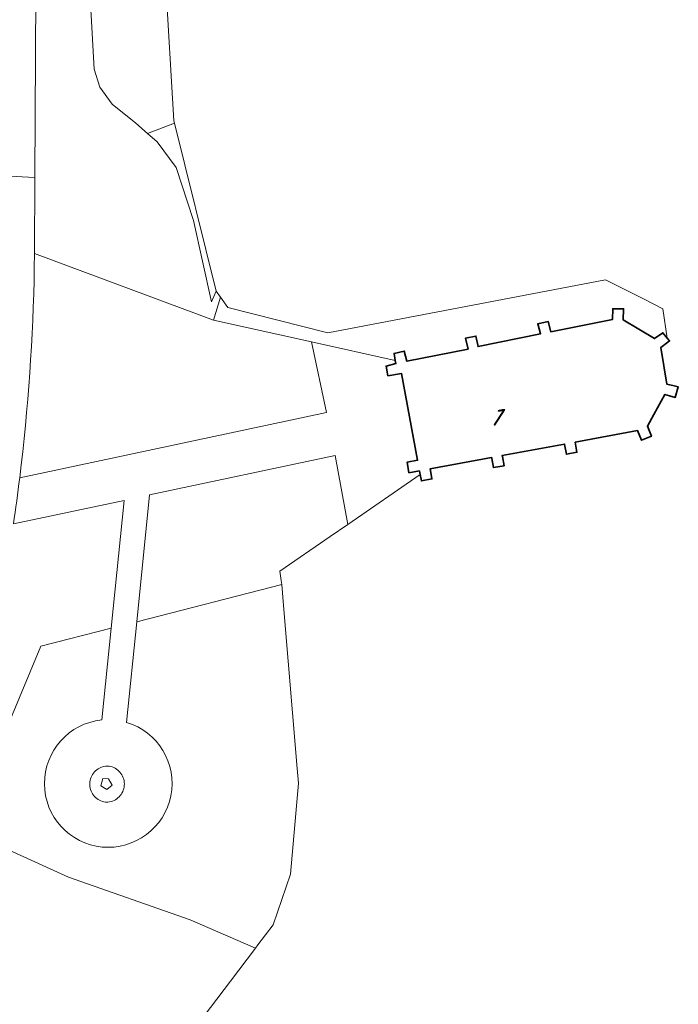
# Model space of a CAD drawing. Extents: x 184422 to 188298, y 343471 to 350189.
# Tile 234 of 256: x 185933 to 185963, y 348133 to 348178. Entities that reach past the tile are written whole.
import ezdxf
from ezdxf.enums import TextEntityAlignment as Align

# ---------------------------------------------------------------- set-up
doc = ezdxf.new("R2010")
doc.units = 0
for name, color, linetype, lineweight in [('B-WA-GR-BEPLANTING_CULTUUR_HEESTERS-GV', 252, 'Continuous', 18), ('B-WA-GR-GRAS-GV', 252, 'Continuous', 13), ('B-WA-GW-TALUD_KRUIN-G', 252, 'Continuous', 18), ('B-WA-OG-TERREIN_CULTUURSCHEIDING-GV', 252, 'Continuous', 18), ('B-WA-OG-TERREIN_ERF-GV', 252, 'Continuous', 18), ('B-WA-OG-WEG-GV', 252, 'Continuous', 18), ('B-WA-VH-VERHARDING_ASFALT-GV', 252, 'Continuous', 18), ('B-WA-VH-VERHARDING_BETONSTRAATSTEEN-GV', 252, 'Continuous', 18), ('B-WA-VH-VERHARDING_GESLOTEN-GV', 252, 'Continuous', 18), ('B-WA-VH-VERHARDING_HALFVERHARDING_GRIND-GV', 252, 'Continuous', 18), ('B-WA-VH-VERHARDING_SIERBESTRATING-GV', 252, 'Continuous', 18), ('B-WE-OG-BEBOUWING-GV', 250, 'Continuous', 35), ('B-WE-OG-BEBOUWING-T18', 10, 'Continuous', 18)]:
    doc.layers.add(name, color=color, linetype=linetype, lineweight=lineweight)
doc.styles.add('NLCS-ISO-M500-T18', font='NLCS-ISO.ttf', dxfattribs={"height": 0.9})

msp = doc.modelspace()

# ---------------------------------------------------------------- linework, layer by layer
at = {"layer": 'B-WA-GR-BEPLANTING_CULTUUR_HEESTERS-GV', "flags": 128}
for points in [[(185930.383, 348141.364), (185935.162, 348139.189), (185940.719, 348137.244), (185943.701, 348135.956), (185943.812, 348136.103), (185944.506, 348137.017), (185945.1, 348138.757), (185945.294, 348139.326), (185945.664, 348143.496), (185945.608, 348144.157), (185944.977, 348151.599), (185944.896, 348152.555), (185938.272, 348150.861), (185937.811, 348146.266)], [(185930.383, 348141.364), (185935.162, 348139.189), (185940.719, 348137.244), (185943.701, 348135.956), (185943.812, 348136.103), (185944.506, 348137.017), (185945.1, 348138.757), (185945.294, 348139.326), (185945.664, 348143.496), (185945.608, 348144.157), (185944.977, 348151.599), (185944.896, 348152.555), (185938.272, 348150.861), (185937.811, 348146.266)], [(185930.383, 348141.364), (185935.162, 348139.189), (185940.719, 348137.244), (185943.701, 348135.956), (185943.812, 348136.103), (185944.506, 348137.017), (185945.1, 348138.757), (185945.294, 348139.326), (185945.664, 348143.496), (185945.608, 348144.157), (185944.977, 348151.599), (185944.896, 348152.555), (185938.272, 348150.861), (185937.811, 348146.266)], [(185936.672, 348146.374), (185937.102, 348150.562), (185933.89, 348149.741), (185930.383, 348141.364)], [(185936.672, 348146.374), (185937.102, 348150.562), (185933.89, 348149.741), (185930.383, 348141.364)], [(185936.672, 348146.374), (185937.102, 348150.562), (185933.89, 348149.741), (185930.383, 348141.364)]]:
    msp.add_lwpolyline(points, dxfattribs=at)
at = {"layer": 'B-WA-GR-BEPLANTING_CULTUUR_HEESTERS-GV'}
msp.add_lwpolyline([(185937.811, 348146.266, -10.089994), (185936.672, 348146.374)], format="xyb", dxfattribs=at)
msp.add_lwpolyline([(185937.811, 348146.266, -10.089994), (185936.672, 348146.374)], format="xyb", dxfattribs=at)
msp.add_lwpolyline([(185937.811, 348146.266, -10.089994), (185936.672, 348146.374)], format="xyb", dxfattribs=at)
at = {"layer": 'B-WA-GR-GRAS-GV', "flags": 128}
for points in [[(185935.669, 348187.806), (185936.328, 348176.085), (185936.582, 348175.265), (185937.145, 348174.489), (185938.23, 348173.62), (185938.773, 348173.152), (185940.003, 348173.629), (185939.976, 348173.736), (185939.207, 348186.595)], [(185935.669, 348187.806), (185936.328, 348176.085), (185936.582, 348175.265), (185937.145, 348174.489), (185938.23, 348173.62), (185938.773, 348173.152), (185940.003, 348173.629), (185939.976, 348173.736), (185939.207, 348186.595)], [(185935.669, 348187.806), (185936.328, 348176.085), (185936.582, 348175.265), (185937.145, 348174.489), (185938.23, 348173.62), (185938.773, 348173.152), (185940.003, 348173.629), (185939.976, 348173.736), (185939.207, 348186.595)], [(185939.207, 348186.595), (185939.976, 348173.736), (185940.003, 348173.629), (185941.904, 348165.96), (185942.101, 348165.678), (185942.431, 348165.206), (185947.001, 348164.047), (185959.696, 348166.477), (185961.431, 348165.598), (185962.317, 348165.149), (185962.512, 348163.814), (185962.621, 348163.683), (185962.54, 348163.623), (185962.212, 348163.38), (185962.49, 348161.709), (185962.832, 348161.625), (185963.017, 348161.579), (185962.874, 348161.101), (185962.617, 348161.178), (185962.405, 348161.241), (185961.899, 348160.32), (185961.604, 348159.784), (185961.791, 348159.331), (185961.338, 348159.144), (185961.155, 348159.588), (185958.305, 348159.053), (185958.388, 348158.6), (185957.906, 348158.511), (185957.824, 348158.96), (185957.821, 348158.974), (185954.969, 348158.448), (185954.977, 348158.405), (185955.054, 348157.986), (185954.572, 348157.897), (185954.496, 348158.311), (185954.487, 348158.359), (185951.674, 348157.841), (185951.688, 348157.764), (185951.76, 348157.379), (185951.278, 348157.29), (185951.226, 348157.577), (185947.922, 348155.307), (185947.104, 348154.745), (185944.817, 348153.172), (185944.872, 348152.743), (185944.896, 348152.555), (185944.977, 348151.599), (185945.608, 348144.157), (185945.664, 348143.496), (185945.294, 348139.326), (185945.1, 348138.757), (185944.506, 348137.017), (185943.812, 348136.103), (185943.701, 348135.956), (185942.56, 348134.454), (185937.702, 348128.056)], [(185939.207, 348186.595), (185939.976, 348173.736), (185940.003, 348173.629), (185941.904, 348165.96), (185942.101, 348165.678), (185942.431, 348165.206), (185947.001, 348164.047), (185959.696, 348166.477), (185961.431, 348165.598), (185962.317, 348165.149), (185962.512, 348163.814), (185962.621, 348163.683), (185962.54, 348163.623), (185962.212, 348163.38), (185962.49, 348161.709), (185962.832, 348161.625), (185963.017, 348161.579), (185962.874, 348161.101), (185962.617, 348161.178), (185962.405, 348161.241), (185961.899, 348160.32), (185961.604, 348159.784), (185961.791, 348159.331), (185961.338, 348159.144), (185961.155, 348159.588), (185958.305, 348159.053), (185958.388, 348158.6), (185957.906, 348158.511), (185957.824, 348158.96), (185957.821, 348158.974), (185954.969, 348158.448), (185954.977, 348158.405), (185955.054, 348157.986), (185954.572, 348157.897), (185954.496, 348158.311), (185954.487, 348158.359), (185951.674, 348157.841), (185951.688, 348157.764), (185951.76, 348157.379), (185951.278, 348157.29), (185951.226, 348157.577), (185947.922, 348155.307), (185947.104, 348154.745), (185944.817, 348153.172), (185944.872, 348152.743), (185944.896, 348152.555), (185944.977, 348151.599), (185945.608, 348144.157), (185945.664, 348143.496), (185945.294, 348139.326), (185945.1, 348138.757), (185944.506, 348137.017), (185943.812, 348136.103), (185943.701, 348135.956), (185942.56, 348134.454), (185937.702, 348128.056)], [(185939.207, 348186.595), (185939.976, 348173.736), (185940.003, 348173.629), (185941.904, 348165.96), (185942.101, 348165.678), (185942.431, 348165.206), (185947.001, 348164.047), (185959.696, 348166.477), (185961.431, 348165.598), (185962.317, 348165.149), (185962.512, 348163.814), (185962.621, 348163.683), (185962.54, 348163.623), (185962.212, 348163.38), (185962.49, 348161.709), (185962.832, 348161.625), (185963.017, 348161.579), (185962.874, 348161.101), (185962.617, 348161.178), (185962.405, 348161.241), (185961.899, 348160.32), (185961.604, 348159.784), (185961.791, 348159.331), (185961.338, 348159.144), (185961.155, 348159.588), (185958.305, 348159.053), (185958.388, 348158.6), (185957.906, 348158.511), (185957.824, 348158.96), (185957.821, 348158.974), (185954.969, 348158.448), (185954.977, 348158.405), (185955.054, 348157.986), (185954.572, 348157.897), (185954.496, 348158.311), (185954.487, 348158.359), (185951.674, 348157.841), (185951.688, 348157.764), (185951.76, 348157.379), (185951.278, 348157.29), (185951.226, 348157.577), (185947.922, 348155.307), (185947.104, 348154.745), (185944.817, 348153.172), (185944.872, 348152.743), (185944.896, 348152.555), (185944.977, 348151.599), (185945.608, 348144.157), (185945.664, 348143.496), (185945.294, 348139.326), (185945.1, 348138.757), (185944.506, 348137.017), (185943.812, 348136.103), (185943.701, 348135.956), (185942.56, 348134.454), (185937.702, 348128.056)]]:
    msp.add_lwpolyline(points, dxfattribs=at)
msp.add_lwpolyline([(185941.904, 348165.96), (185940.003, 348173.629), (185938.773, 348173.152), (185939.209, 348172.776), (185940.07, 348171.595), (185940.871, 348169.175), (185941.694, 348165.464)], close=True, dxfattribs=at)
msp.add_lwpolyline([(185941.904, 348165.96), (185940.003, 348173.629), (185938.773, 348173.152), (185939.209, 348172.776), (185940.07, 348171.595), (185940.871, 348169.175), (185941.694, 348165.464)], close=True, dxfattribs=at)
msp.add_lwpolyline([(185941.904, 348165.96), (185940.003, 348173.629), (185938.773, 348173.152), (185939.209, 348172.776), (185940.07, 348171.595), (185940.871, 348169.175), (185941.694, 348165.464)], close=True, dxfattribs=at)
at = {"layer": 'B-WA-GW-TALUD_KRUIN-G', "flags": 128}
msp.add_lwpolyline([(185941.778, 348164.636), (185946.26, 348163.639), (185950.087, 348162.787), (185950.029, 348163.109), (185950.497, 348163.215), (185950.619, 348162.752), (185953.409, 348163.312), (185953.287, 348163.802), (185953.771, 348163.906), (185953.866, 348163.426), (185956.727, 348164.01), (185956.597, 348164.465), (185957.073, 348164.569), (185957.186, 348164.101), (185960.013, 348164.664), (185960.025, 348165.153), (185960.514, 348165.15), (185960.502, 348164.645), (185961.927, 348163.792), (185962.309, 348164.059), (185962.512, 348163.814)], dxfattribs=at)
msp.add_lwpolyline([(185941.778, 348164.636), (185946.26, 348163.639), (185950.087, 348162.787), (185950.029, 348163.109), (185950.497, 348163.215), (185950.619, 348162.752), (185953.409, 348163.312), (185953.287, 348163.802), (185953.771, 348163.906), (185953.866, 348163.426), (185956.727, 348164.01), (185956.597, 348164.465), (185957.073, 348164.569), (185957.186, 348164.101), (185960.013, 348164.664), (185960.025, 348165.153), (185960.514, 348165.15), (185960.502, 348164.645), (185961.927, 348163.792), (185962.309, 348164.059), (185962.512, 348163.814)], dxfattribs=at)
msp.add_lwpolyline([(185941.778, 348164.636), (185946.26, 348163.639), (185950.087, 348162.787), (185950.029, 348163.109), (185950.497, 348163.215), (185950.619, 348162.752), (185953.409, 348163.312), (185953.287, 348163.802), (185953.771, 348163.906), (185953.866, 348163.426), (185956.727, 348164.01), (185956.597, 348164.465), (185957.073, 348164.569), (185957.186, 348164.101), (185960.013, 348164.664), (185960.025, 348165.153), (185960.514, 348165.15), (185960.502, 348164.645), (185961.927, 348163.792), (185962.309, 348164.059), (185962.512, 348163.814)], dxfattribs=at)
at = {"layer": 'B-WA-OG-TERREIN_CULTUURSCHEIDING-GV', "flags": 128}
for points in [[(185938.272, 348150.861), (185944.896, 348152.555), (185944.872, 348152.743), (185944.817, 348153.172), (185947.104, 348154.745), (185947.922, 348155.307), (185947.342, 348158.455), (185938.853, 348156.657)], [(185938.272, 348150.861), (185944.896, 348152.555), (185944.872, 348152.743), (185944.817, 348153.172), (185947.104, 348154.745), (185947.922, 348155.307), (185947.342, 348158.455), (185938.853, 348156.657)], [(185938.272, 348150.861), (185944.896, 348152.555), (185944.872, 348152.743), (185944.817, 348153.172), (185947.104, 348154.745), (185947.922, 348155.307), (185947.342, 348158.455), (185938.853, 348156.657)], [(185937.614, 348127.971), (185937.631, 348127.963), (185937.702, 348128.056), (185942.56, 348134.454), (185943.701, 348135.956), (185940.719, 348137.244), (185935.162, 348139.189), (185930.383, 348141.364), (185926.941, 348133.141), (185936.612, 348128.46), (185937.052, 348128.247)], [(185937.614, 348127.971), (185937.631, 348127.963), (185937.702, 348128.056), (185942.56, 348134.454), (185943.701, 348135.956), (185940.719, 348137.244), (185935.162, 348139.189), (185930.383, 348141.364), (185926.941, 348133.141), (185936.612, 348128.46), (185937.052, 348128.247)], [(185937.614, 348127.971), (185937.631, 348127.963), (185937.702, 348128.056), (185942.56, 348134.454), (185943.701, 348135.956), (185940.719, 348137.244), (185935.162, 348139.189), (185930.383, 348141.364), (185926.941, 348133.141), (185936.612, 348128.46), (185937.052, 348128.247)]]:
    msp.add_lwpolyline(points, close=True, dxfattribs=at)
at = {"layer": 'B-WA-OG-TERREIN_ERF-GV', "flags": 128}
msp.add_lwpolyline([(185942.101, 348165.678), (185941.778, 348164.636), (185946.26, 348163.639), (185950.087, 348162.787), (185950.029, 348163.109), (185950.497, 348163.215), (185950.619, 348162.752), (185953.409, 348163.312), (185953.287, 348163.802), (185953.771, 348163.906), (185953.866, 348163.426), (185956.727, 348164.01), (185956.597, 348164.465), (185957.073, 348164.569), (185957.186, 348164.101), (185960.013, 348164.664), (185960.025, 348165.153), (185960.514, 348165.15), (185960.502, 348164.645), (185961.927, 348163.792), (185962.309, 348164.059), (185962.512, 348163.814), (185962.317, 348165.149), (185961.431, 348165.598), (185959.696, 348166.477), (185947.001, 348164.047), (185942.431, 348165.206)], close=True, dxfattribs=at)
msp.add_lwpolyline([(185942.101, 348165.678), (185941.778, 348164.636), (185946.26, 348163.639), (185950.087, 348162.787), (185950.029, 348163.109), (185950.497, 348163.215), (185950.619, 348162.752), (185953.409, 348163.312), (185953.287, 348163.802), (185953.771, 348163.906), (185953.866, 348163.426), (185956.727, 348164.01), (185956.597, 348164.465), (185957.073, 348164.569), (185957.186, 348164.101), (185960.013, 348164.664), (185960.025, 348165.153), (185960.514, 348165.15), (185960.502, 348164.645), (185961.927, 348163.792), (185962.309, 348164.059), (185962.512, 348163.814), (185962.317, 348165.149), (185961.431, 348165.598), (185959.696, 348166.477), (185947.001, 348164.047), (185942.431, 348165.206)], close=True, dxfattribs=at)
msp.add_lwpolyline([(185942.101, 348165.678), (185941.778, 348164.636), (185946.26, 348163.639), (185950.087, 348162.787), (185950.029, 348163.109), (185950.497, 348163.215), (185950.619, 348162.752), (185953.409, 348163.312), (185953.287, 348163.802), (185953.771, 348163.906), (185953.866, 348163.426), (185956.727, 348164.01), (185956.597, 348164.465), (185957.073, 348164.569), (185957.186, 348164.101), (185960.013, 348164.664), (185960.025, 348165.153), (185960.514, 348165.15), (185960.502, 348164.645), (185961.927, 348163.792), (185962.309, 348164.059), (185962.512, 348163.814), (185962.317, 348165.149), (185961.431, 348165.598), (185959.696, 348166.477), (185947.001, 348164.047), (185942.431, 348165.206)], close=True, dxfattribs=at)
at = {"layer": 'B-WA-OG-WEG-GV', "flags": 128}
for points in [[(185935.372, 348202.123), (185933.821, 348200.62), (185933.742, 348193.543), (185933.62, 348171.148), (185933.601, 348167.671), (185941.778, 348164.636), (185942.101, 348165.678)], [(185935.372, 348202.123), (185933.821, 348200.62), (185933.742, 348193.543), (185933.62, 348171.148), (185933.601, 348167.671), (185941.778, 348164.636), (185942.101, 348165.678)], [(185935.372, 348202.123), (185933.821, 348200.62), (185933.742, 348193.543), (185933.62, 348171.148), (185933.601, 348167.671), (185941.778, 348164.636), (185942.101, 348165.678)], [(185942.101, 348165.678), (185941.904, 348165.96), (185941.694, 348165.464), (185940.871, 348169.175), (185940.07, 348171.595), (185939.209, 348172.776), (185938.773, 348173.152), (185938.23, 348173.62), (185937.145, 348174.489), (185936.582, 348175.265), (185936.328, 348176.085), (185935.669, 348187.806)], [(185942.101, 348165.678), (185941.904, 348165.96), (185941.694, 348165.464), (185940.871, 348169.175), (185940.07, 348171.595), (185939.209, 348172.776), (185938.773, 348173.152), (185938.23, 348173.62), (185937.145, 348174.489), (185936.582, 348175.265), (185936.328, 348176.085), (185935.669, 348187.806)], [(185942.101, 348165.678), (185941.904, 348165.96), (185941.694, 348165.464), (185940.871, 348169.175), (185940.07, 348171.595), (185939.209, 348172.776), (185938.773, 348173.152), (185938.23, 348173.62), (185937.145, 348174.489), (185936.582, 348175.265), (185936.328, 348176.085), (185935.669, 348187.806)], [(185923.562, 348132.8), (185926.331, 348131.683), (185926.941, 348133.141), (185930.383, 348141.364), (185933.89, 348149.741), (185937.102, 348150.562), (185937.701, 348156.391), (185932.642, 348155.326)], [(185923.562, 348132.8), (185926.331, 348131.683), (185926.941, 348133.141), (185930.383, 348141.364), (185933.89, 348149.741), (185937.102, 348150.562), (185937.701, 348156.391), (185932.642, 348155.326)], [(185923.562, 348132.8), (185926.331, 348131.683), (185926.941, 348133.141), (185930.383, 348141.364), (185933.89, 348149.741), (185937.102, 348150.562), (185937.701, 348156.391), (185932.642, 348155.326)]]:
    msp.add_lwpolyline(points, dxfattribs=at)
at = {"layer": 'B-WA-VH-VERHARDING_ASFALT-GV', "flags": 128}
for points in [[(185932.425, 348208.329), (185932.183, 348171.22), (185933.62, 348171.148), (185933.742, 348193.543), (185933.821, 348200.62), (185933.988, 348211.102)], [(185932.425, 348208.329), (185932.183, 348171.22), (185933.62, 348171.148), (185933.742, 348193.543), (185933.821, 348200.62), (185933.988, 348211.102)], [(185932.425, 348208.329), (185932.183, 348171.22), (185933.62, 348171.148), (185933.742, 348193.543), (185933.821, 348200.62), (185933.988, 348211.102)], [(185933.594, 348167.033), (185933.601, 348167.671), (185933.62, 348171.148), (185932.183, 348171.22), (185932.017, 348163.051), (185931.451, 348156.477)], [(185933.594, 348167.033), (185933.601, 348167.671), (185933.62, 348171.148), (185932.183, 348171.22), (185932.017, 348163.051), (185931.451, 348156.477)], [(185933.594, 348167.033), (185933.601, 348167.671), (185933.62, 348171.148), (185932.183, 348171.22), (185932.017, 348163.051), (185931.451, 348156.477)]]:
    msp.add_lwpolyline(points, dxfattribs=at)
at = {"layer": 'B-WA-VH-VERHARDING_ASFALT-GV'}
for points in [[(185932.926, 348157.428, 0.02644), (185933.594, 348167.033)], [(185932.926, 348157.428, 0.02644), (185933.594, 348167.033)], [(185932.926, 348157.428, 0.02644), (185933.594, 348167.033)], [(185932.642, 348155.326, 0.005733), (185932.926, 348157.428)], [(185932.642, 348155.326, 0.005733), (185932.926, 348157.428)], [(185932.642, 348155.326, 0.005733), (185932.926, 348157.428)]]:
    msp.add_lwpolyline(points, format="xyb", dxfattribs=at)
at = {"layer": 'B-WA-VH-VERHARDING_BETONSTRAATSTEEN-GV', "flags": 128}
for points in [[(185937.811, 348146.266), (185938.272, 348150.861), (185938.853, 348156.657), (185947.342, 348158.455), (185947.922, 348155.307), (185951.226, 348157.577), (185951.211, 348157.657), (185951.193, 348157.752), (185950.711, 348157.664), (185950.622, 348158.145), (185951.104, 348158.234), (185950.374, 348162.195), (185949.746, 348162.093), (185949.665, 348162.533), (185950.112, 348162.646), (185950.087, 348162.787), (185946.26, 348163.639), (185946.951, 348160.418), (185932.926, 348157.428)], [(185937.811, 348146.266), (185938.272, 348150.861), (185938.853, 348156.657), (185947.342, 348158.455), (185947.922, 348155.307), (185951.226, 348157.577), (185951.211, 348157.657), (185951.193, 348157.752), (185950.711, 348157.664), (185950.622, 348158.145), (185951.104, 348158.234), (185950.374, 348162.195), (185949.746, 348162.093), (185949.665, 348162.533), (185950.112, 348162.646), (185950.087, 348162.787), (185946.26, 348163.639), (185946.951, 348160.418), (185932.926, 348157.428)], [(185937.811, 348146.266), (185938.272, 348150.861), (185938.853, 348156.657), (185947.342, 348158.455), (185947.922, 348155.307), (185951.226, 348157.577), (185951.211, 348157.657), (185951.193, 348157.752), (185950.711, 348157.664), (185950.622, 348158.145), (185951.104, 348158.234), (185950.374, 348162.195), (185949.746, 348162.093), (185949.665, 348162.533), (185950.112, 348162.646), (185950.087, 348162.787), (185946.26, 348163.639), (185946.951, 348160.418), (185932.926, 348157.428)], [(185932.642, 348155.326), (185937.701, 348156.391), (185937.102, 348150.562)], [(185932.642, 348155.326), (185937.701, 348156.391), (185937.102, 348150.562)], [(185932.642, 348155.326), (185937.701, 348156.391), (185937.102, 348150.562)], [(185937.102, 348150.562), (185936.672, 348146.374)], [(185937.102, 348150.562), (185936.672, 348146.374)], [(185937.102, 348150.562), (185936.672, 348146.374)]]:
    msp.add_lwpolyline(points, dxfattribs=at)
at = {"layer": 'B-WA-VH-VERHARDING_BETONSTRAATSTEEN-GV'}
for points in [[(185932.926, 348157.428, -0.005733), (185932.642, 348155.326)], [(185932.926, 348157.428, -0.005733), (185932.642, 348155.326)], [(185932.926, 348157.428, -0.005733), (185932.642, 348155.326)], [(185936.672, 348146.374, 10.089994), (185937.811, 348146.266)], [(185936.672, 348146.374, 10.089994), (185937.811, 348146.266)], [(185936.672, 348146.374, 10.089994), (185937.811, 348146.266)]]:
    msp.add_lwpolyline(points, format="xyb", dxfattribs=at)
at = {"layer": 'B-WA-VH-VERHARDING_BETONSTRAATSTEEN-GV', "flags": 128}
msp.add_lwpolyline([(185936.886, 348142.617), (185936.847, 348142.621), (185936.776, 348142.634), (185936.706, 348142.652), (185936.639, 348142.677), (185936.573, 348142.708), (185936.511, 348142.744), (185936.452, 348142.785), (185936.396, 348142.832), (185936.345, 348142.883), (185936.299, 348142.938), (185936.258, 348142.997), (185936.222, 348143.06), (185936.191, 348143.125), (185936.166, 348143.193), (185936.148, 348143.263), (185936.135, 348143.334), (185936.129, 348143.406), (185936.129, 348143.478), (185936.135, 348143.55), (185936.148, 348143.621), (185936.167, 348143.691), (185936.191, 348143.758), (185936.222, 348143.824), (185936.258, 348143.886), (185936.299, 348143.945), (185936.346, 348144.001), (185936.397, 348144.052), (185936.452, 348144.098), (185936.511, 348144.139), (185936.574, 348144.175), (185936.639, 348144.206), (185936.707, 348144.231), (185936.777, 348144.249), (185936.848, 348144.262), (185936.92, 348144.268), (185936.992, 348144.268), (185937.015, 348144.265), (185937.086, 348144.25), (185937.155, 348144.228), (185937.222, 348144.201), (185937.286, 348144.169), (185937.348, 348144.13), (185937.406, 348144.087), (185937.459, 348144.038), (185937.509, 348143.985), (185937.553, 348143.928), (185937.593, 348143.868), (185937.627, 348143.804), (185937.655, 348143.737), (185937.677, 348143.669), (185937.694, 348143.598), (185937.704, 348143.526), (185937.708, 348143.454), (185937.705, 348143.382), (185937.696, 348143.31), (185937.681, 348143.239), (185937.66, 348143.17), (185937.633, 348143.103), (185937.6, 348143.038), (185937.562, 348142.977), (185937.519, 348142.919), (185937.47, 348142.865), (185937.417, 348142.816), (185937.36, 348142.771), (185937.3, 348142.732), (185937.236, 348142.698), (185937.169, 348142.67), (185937.1, 348142.647), (185937.03, 348142.631), (185936.958, 348142.621)], close=True, dxfattribs=at)
msp.add_lwpolyline([(185936.886, 348142.617), (185936.847, 348142.621), (185936.776, 348142.634), (185936.706, 348142.652), (185936.639, 348142.677), (185936.573, 348142.708), (185936.511, 348142.744), (185936.452, 348142.785), (185936.396, 348142.832), (185936.345, 348142.883), (185936.299, 348142.938), (185936.258, 348142.997), (185936.222, 348143.06), (185936.191, 348143.125), (185936.166, 348143.193), (185936.148, 348143.263), (185936.135, 348143.334), (185936.129, 348143.406), (185936.129, 348143.478), (185936.135, 348143.55), (185936.148, 348143.621), (185936.167, 348143.691), (185936.191, 348143.758), (185936.222, 348143.824), (185936.258, 348143.886), (185936.299, 348143.945), (185936.346, 348144.001), (185936.397, 348144.052), (185936.452, 348144.098), (185936.511, 348144.139), (185936.574, 348144.175), (185936.639, 348144.206), (185936.707, 348144.231), (185936.777, 348144.249), (185936.848, 348144.262), (185936.92, 348144.268), (185936.992, 348144.268), (185937.015, 348144.265), (185937.086, 348144.25), (185937.155, 348144.228), (185937.222, 348144.201), (185937.286, 348144.169), (185937.348, 348144.13), (185937.406, 348144.087), (185937.459, 348144.038), (185937.509, 348143.985), (185937.553, 348143.928), (185937.593, 348143.868), (185937.627, 348143.804), (185937.655, 348143.737), (185937.677, 348143.669), (185937.694, 348143.598), (185937.704, 348143.526), (185937.708, 348143.454), (185937.705, 348143.382), (185937.696, 348143.31), (185937.681, 348143.239), (185937.66, 348143.17), (185937.633, 348143.103), (185937.6, 348143.038), (185937.562, 348142.977), (185937.519, 348142.919), (185937.47, 348142.865), (185937.417, 348142.816), (185937.36, 348142.771), (185937.3, 348142.732), (185937.236, 348142.698), (185937.169, 348142.67), (185937.1, 348142.647), (185937.03, 348142.631), (185936.958, 348142.621)], close=True, dxfattribs=at)
msp.add_lwpolyline([(185936.886, 348142.617), (185936.847, 348142.621), (185936.776, 348142.634), (185936.706, 348142.652), (185936.639, 348142.677), (185936.573, 348142.708), (185936.511, 348142.744), (185936.452, 348142.785), (185936.396, 348142.832), (185936.345, 348142.883), (185936.299, 348142.938), (185936.258, 348142.997), (185936.222, 348143.06), (185936.191, 348143.125), (185936.166, 348143.193), (185936.148, 348143.263), (185936.135, 348143.334), (185936.129, 348143.406), (185936.129, 348143.478), (185936.135, 348143.55), (185936.148, 348143.621), (185936.167, 348143.691), (185936.191, 348143.758), (185936.222, 348143.824), (185936.258, 348143.886), (185936.299, 348143.945), (185936.346, 348144.001), (185936.397, 348144.052), (185936.452, 348144.098), (185936.511, 348144.139), (185936.574, 348144.175), (185936.639, 348144.206), (185936.707, 348144.231), (185936.777, 348144.249), (185936.848, 348144.262), (185936.92, 348144.268), (185936.992, 348144.268), (185937.015, 348144.265), (185937.086, 348144.25), (185937.155, 348144.228), (185937.222, 348144.201), (185937.286, 348144.169), (185937.348, 348144.13), (185937.406, 348144.087), (185937.459, 348144.038), (185937.509, 348143.985), (185937.553, 348143.928), (185937.593, 348143.868), (185937.627, 348143.804), (185937.655, 348143.737), (185937.677, 348143.669), (185937.694, 348143.598), (185937.704, 348143.526), (185937.708, 348143.454), (185937.705, 348143.382), (185937.696, 348143.31), (185937.681, 348143.239), (185937.66, 348143.17), (185937.633, 348143.103), (185937.6, 348143.038), (185937.562, 348142.977), (185937.519, 348142.919), (185937.47, 348142.865), (185937.417, 348142.816), (185937.36, 348142.771), (185937.3, 348142.732), (185937.236, 348142.698), (185937.169, 348142.67), (185937.1, 348142.647), (185937.03, 348142.631), (185936.958, 348142.621)], close=True, dxfattribs=at)
at = {"layer": 'B-WA-VH-VERHARDING_GESLOTEN-GV', "flags": 128}
msp.add_lwpolyline([(185937.156, 348143.4), (185936.977, 348143.689), (185936.727, 348143.701), (185936.631, 348143.369), (185936.902, 348143.201)], close=True, dxfattribs=at)
msp.add_lwpolyline([(185937.156, 348143.4), (185936.977, 348143.689), (185936.727, 348143.701), (185936.631, 348143.369), (185936.902, 348143.201)], close=True, dxfattribs=at)
msp.add_lwpolyline([(185937.156, 348143.4), (185936.977, 348143.689), (185936.727, 348143.701), (185936.631, 348143.369), (185936.902, 348143.201)], close=True, dxfattribs=at)
at = {"layer": 'B-WA-VH-VERHARDING_HALFVERHARDING_GRIND-GV', "flags": 128}
for points in [[(185932.926, 348157.428), (185946.951, 348160.418), (185946.26, 348163.639), (185941.778, 348164.636), (185933.601, 348167.671)], [(185932.926, 348157.428), (185946.951, 348160.418), (185946.26, 348163.639), (185941.778, 348164.636), (185933.601, 348167.671)], [(185932.926, 348157.428), (185946.951, 348160.418), (185946.26, 348163.639), (185941.778, 348164.636), (185933.601, 348167.671)], [(185933.601, 348167.671), (185933.594, 348167.033)], [(185933.601, 348167.671), (185933.594, 348167.033)], [(185933.601, 348167.671), (185933.594, 348167.033)]]:
    msp.add_lwpolyline(points, dxfattribs=at)
at = {"layer": 'B-WA-VH-VERHARDING_HALFVERHARDING_GRIND-GV'}
msp.add_lwpolyline([(185933.594, 348167.033, -0.02644), (185932.926, 348157.428)], format="xyb", dxfattribs=at)
msp.add_lwpolyline([(185933.594, 348167.033, -0.02644), (185932.926, 348157.428)], format="xyb", dxfattribs=at)
msp.add_lwpolyline([(185933.594, 348167.033, -0.02644), (185932.926, 348157.428)], format="xyb", dxfattribs=at)
at = {"layer": 'B-WA-VH-VERHARDING_SIERBESTRATING-GV', "flags": 128}
for points in [[(185936.992, 348144.268), (185936.92, 348144.268), (185936.848, 348144.262), (185936.777, 348144.249), (185936.707, 348144.231), (185936.639, 348144.206), (185936.574, 348144.175), (185936.511, 348144.139), (185936.452, 348144.098), (185936.397, 348144.052), (185936.346, 348144.001), (185936.299, 348143.945), (185936.258, 348143.886), (185936.222, 348143.824), (185936.191, 348143.758), (185936.167, 348143.691), (185936.148, 348143.621), (185936.135, 348143.55), (185936.129, 348143.478), (185936.129, 348143.406), (185936.135, 348143.334), (185936.148, 348143.263), (185936.166, 348143.193), (185936.191, 348143.125), (185936.222, 348143.06), (185936.258, 348142.997), (185936.299, 348142.938), (185936.345, 348142.883), (185936.396, 348142.832), (185936.452, 348142.785), (185936.511, 348142.744), (185936.573, 348142.708), (185936.639, 348142.677), (185936.706, 348142.652), (185936.776, 348142.634), (185936.847, 348142.621), (185936.886, 348142.617), (185936.958, 348142.621), (185937.03, 348142.631), (185937.1, 348142.647), (185937.169, 348142.67), (185937.236, 348142.698), (185937.3, 348142.732), (185937.36, 348142.771), (185937.417, 348142.816), (185937.47, 348142.865), (185937.519, 348142.919), (185937.562, 348142.977), (185937.6, 348143.038), (185937.633, 348143.103), (185937.66, 348143.17), (185937.681, 348143.239), (185937.696, 348143.31), (185937.705, 348143.382), (185937.708, 348143.454), (185937.704, 348143.526), (185937.694, 348143.598), (185937.677, 348143.669), (185937.655, 348143.737), (185937.627, 348143.804), (185937.593, 348143.868), (185937.553, 348143.928), (185937.509, 348143.985), (185937.459, 348144.038), (185937.406, 348144.087), (185937.348, 348144.13), (185937.286, 348144.169), (185937.222, 348144.201), (185937.155, 348144.228), (185937.086, 348144.25), (185937.015, 348144.265)], [(185936.992, 348144.268), (185936.92, 348144.268), (185936.848, 348144.262), (185936.777, 348144.249), (185936.707, 348144.231), (185936.639, 348144.206), (185936.574, 348144.175), (185936.511, 348144.139), (185936.452, 348144.098), (185936.397, 348144.052), (185936.346, 348144.001), (185936.299, 348143.945), (185936.258, 348143.886), (185936.222, 348143.824), (185936.191, 348143.758), (185936.167, 348143.691), (185936.148, 348143.621), (185936.135, 348143.55), (185936.129, 348143.478), (185936.129, 348143.406), (185936.135, 348143.334), (185936.148, 348143.263), (185936.166, 348143.193), (185936.191, 348143.125), (185936.222, 348143.06), (185936.258, 348142.997), (185936.299, 348142.938), (185936.345, 348142.883), (185936.396, 348142.832), (185936.452, 348142.785), (185936.511, 348142.744), (185936.573, 348142.708), (185936.639, 348142.677), (185936.706, 348142.652), (185936.776, 348142.634), (185936.847, 348142.621), (185936.886, 348142.617), (185936.958, 348142.621), (185937.03, 348142.631), (185937.1, 348142.647), (185937.169, 348142.67), (185937.236, 348142.698), (185937.3, 348142.732), (185937.36, 348142.771), (185937.417, 348142.816), (185937.47, 348142.865), (185937.519, 348142.919), (185937.562, 348142.977), (185937.6, 348143.038), (185937.633, 348143.103), (185937.66, 348143.17), (185937.681, 348143.239), (185937.696, 348143.31), (185937.705, 348143.382), (185937.708, 348143.454), (185937.704, 348143.526), (185937.694, 348143.598), (185937.677, 348143.669), (185937.655, 348143.737), (185937.627, 348143.804), (185937.593, 348143.868), (185937.553, 348143.928), (185937.509, 348143.985), (185937.459, 348144.038), (185937.406, 348144.087), (185937.348, 348144.13), (185937.286, 348144.169), (185937.222, 348144.201), (185937.155, 348144.228), (185937.086, 348144.25), (185937.015, 348144.265)], [(185936.992, 348144.268), (185936.92, 348144.268), (185936.848, 348144.262), (185936.777, 348144.249), (185936.707, 348144.231), (185936.639, 348144.206), (185936.574, 348144.175), (185936.511, 348144.139), (185936.452, 348144.098), (185936.397, 348144.052), (185936.346, 348144.001), (185936.299, 348143.945), (185936.258, 348143.886), (185936.222, 348143.824), (185936.191, 348143.758), (185936.167, 348143.691), (185936.148, 348143.621), (185936.135, 348143.55), (185936.129, 348143.478), (185936.129, 348143.406), (185936.135, 348143.334), (185936.148, 348143.263), (185936.166, 348143.193), (185936.191, 348143.125), (185936.222, 348143.06), (185936.258, 348142.997), (185936.299, 348142.938), (185936.345, 348142.883), (185936.396, 348142.832), (185936.452, 348142.785), (185936.511, 348142.744), (185936.573, 348142.708), (185936.639, 348142.677), (185936.706, 348142.652), (185936.776, 348142.634), (185936.847, 348142.621), (185936.886, 348142.617), (185936.958, 348142.621), (185937.03, 348142.631), (185937.1, 348142.647), (185937.169, 348142.67), (185937.236, 348142.698), (185937.3, 348142.732), (185937.36, 348142.771), (185937.417, 348142.816), (185937.47, 348142.865), (185937.519, 348142.919), (185937.562, 348142.977), (185937.6, 348143.038), (185937.633, 348143.103), (185937.66, 348143.17), (185937.681, 348143.239), (185937.696, 348143.31), (185937.705, 348143.382), (185937.708, 348143.454), (185937.704, 348143.526), (185937.694, 348143.598), (185937.677, 348143.669), (185937.655, 348143.737), (185937.627, 348143.804), (185937.593, 348143.868), (185937.553, 348143.928), (185937.509, 348143.985), (185937.459, 348144.038), (185937.406, 348144.087), (185937.348, 348144.13), (185937.286, 348144.169), (185937.222, 348144.201), (185937.155, 348144.228), (185937.086, 348144.25), (185937.015, 348144.265)], [(185937.156, 348143.4), (185936.902, 348143.201), (185936.631, 348143.369), (185936.727, 348143.701), (185936.977, 348143.689)], [(185937.156, 348143.4), (185936.902, 348143.201), (185936.631, 348143.369), (185936.727, 348143.701), (185936.977, 348143.689)], [(185937.156, 348143.4), (185936.902, 348143.201), (185936.631, 348143.369), (185936.727, 348143.701), (185936.977, 348143.689)]]:
    msp.add_lwpolyline(points, close=True, dxfattribs=at)
at = {"layer": 'B-WE-OG-BEBOUWING-GV', "flags": 128}
msp.add_lwpolyline([(185951.193, 348157.752), (185951.211, 348157.657), (185951.226, 348157.577), (185951.278, 348157.29), (185951.76, 348157.379), (185951.688, 348157.764), (185951.674, 348157.841), (185954.487, 348158.359), (185954.496, 348158.311), (185954.572, 348157.897), (185955.054, 348157.986), (185954.977, 348158.405), (185954.969, 348158.448), (185957.821, 348158.974), (185957.824, 348158.96), (185957.906, 348158.511), (185958.388, 348158.6), (185958.305, 348159.053), (185961.155, 348159.588), (185961.338, 348159.144), (185961.791, 348159.331), (185961.604, 348159.784), (185961.899, 348160.32), (185962.405, 348161.241), (185962.617, 348161.178), (185962.874, 348161.101), (185963.017, 348161.579), (185962.832, 348161.625), (185962.49, 348161.709), (185962.212, 348163.38), (185962.54, 348163.623), (185962.621, 348163.683), (185962.512, 348163.814), (185962.309, 348164.059), (185961.927, 348163.792), (185960.502, 348164.645), (185960.514, 348165.15), (185960.025, 348165.153), (185960.013, 348164.664), (185957.186, 348164.101), (185957.073, 348164.569), (185956.597, 348164.465), (185956.727, 348164.01), (185953.866, 348163.426), (185953.771, 348163.906), (185953.287, 348163.802), (185953.409, 348163.312), (185950.619, 348162.752), (185950.497, 348163.215), (185950.029, 348163.109), (185950.087, 348162.787), (185950.112, 348162.646), (185949.665, 348162.533), (185949.746, 348162.093), (185950.374, 348162.195), (185951.104, 348158.234), (185950.622, 348158.145), (185950.711, 348157.664)], close=True, dxfattribs=at)
msp.add_lwpolyline([(185951.193, 348157.752), (185951.211, 348157.657), (185951.226, 348157.577), (185951.278, 348157.29), (185951.76, 348157.379), (185951.688, 348157.764), (185951.674, 348157.841), (185954.487, 348158.359), (185954.496, 348158.311), (185954.572, 348157.897), (185955.054, 348157.986), (185954.977, 348158.405), (185954.969, 348158.448), (185957.821, 348158.974), (185957.824, 348158.96), (185957.906, 348158.511), (185958.388, 348158.6), (185958.305, 348159.053), (185961.155, 348159.588), (185961.338, 348159.144), (185961.791, 348159.331), (185961.604, 348159.784), (185961.899, 348160.32), (185962.405, 348161.241), (185962.617, 348161.178), (185962.874, 348161.101), (185963.017, 348161.579), (185962.832, 348161.625), (185962.49, 348161.709), (185962.212, 348163.38), (185962.54, 348163.623), (185962.621, 348163.683), (185962.512, 348163.814), (185962.309, 348164.059), (185961.927, 348163.792), (185960.502, 348164.645), (185960.514, 348165.15), (185960.025, 348165.153), (185960.013, 348164.664), (185957.186, 348164.101), (185957.073, 348164.569), (185956.597, 348164.465), (185956.727, 348164.01), (185953.866, 348163.426), (185953.771, 348163.906), (185953.287, 348163.802), (185953.409, 348163.312), (185950.619, 348162.752), (185950.497, 348163.215), (185950.029, 348163.109), (185950.087, 348162.787), (185950.112, 348162.646), (185949.665, 348162.533), (185949.746, 348162.093), (185950.374, 348162.195), (185951.104, 348158.234), (185950.622, 348158.145), (185950.711, 348157.664)], close=True, dxfattribs=at)
msp.add_lwpolyline([(185951.193, 348157.752), (185951.211, 348157.657), (185951.226, 348157.577), (185951.278, 348157.29), (185951.76, 348157.379), (185951.688, 348157.764), (185951.674, 348157.841), (185954.487, 348158.359), (185954.496, 348158.311), (185954.572, 348157.897), (185955.054, 348157.986), (185954.977, 348158.405), (185954.969, 348158.448), (185957.821, 348158.974), (185957.824, 348158.96), (185957.906, 348158.511), (185958.388, 348158.6), (185958.305, 348159.053), (185961.155, 348159.588), (185961.338, 348159.144), (185961.791, 348159.331), (185961.604, 348159.784), (185961.899, 348160.32), (185962.405, 348161.241), (185962.617, 348161.178), (185962.874, 348161.101), (185963.017, 348161.579), (185962.832, 348161.625), (185962.49, 348161.709), (185962.212, 348163.38), (185962.54, 348163.623), (185962.621, 348163.683), (185962.512, 348163.814), (185962.309, 348164.059), (185961.927, 348163.792), (185960.502, 348164.645), (185960.514, 348165.15), (185960.025, 348165.153), (185960.013, 348164.664), (185957.186, 348164.101), (185957.073, 348164.569), (185956.597, 348164.465), (185956.727, 348164.01), (185953.866, 348163.426), (185953.771, 348163.906), (185953.287, 348163.802), (185953.409, 348163.312), (185950.619, 348162.752), (185950.497, 348163.215), (185950.029, 348163.109), (185950.087, 348162.787), (185950.112, 348162.646), (185949.665, 348162.533), (185949.746, 348162.093), (185950.374, 348162.195), (185951.104, 348158.234), (185950.622, 348158.145), (185950.711, 348157.664)], close=True, dxfattribs=at)

# ---------------------------------------------------------------- texts
at = {"layer": 'B-WE-OG-BEBOUWING-T18', "style": 'NLCS-ISO-M500-T18'}
msp.add_text('1', height=0.9, rotation=327.1, dxfattribs=at).set_placement((185954.805, 348160.22), align=Align.MIDDLE)
msp.add_text('1', height=0.9, rotation=327.1, dxfattribs=at).set_placement((185954.805, 348160.22), align=Align.MIDDLE)
msp.add_text('1', height=0.9, rotation=327.1, dxfattribs=at).set_placement((185954.805, 348160.22), align=Align.MIDDLE)

doc.saveas('drawing.dxf')
